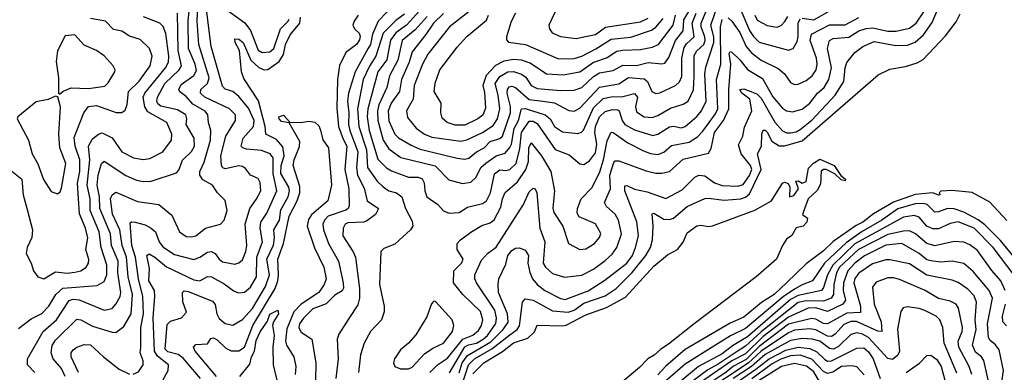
# Model space of a CAD drawing. Extents: x 1308313 to 1441400, y 959662 to 1036319.
# Tile 29 of 256: x 1342831 to 1347882, y 971566 to 973372. Entities that reach past the tile are written whole.
import ezdxf

# ---------------------------------------------------------------- set-up
doc = ezdxf.new("R2010")
doc.units = 0

msp = doc.modelspace()

# ---------------------------------------------------------------- linework, layer by layer
at = {"layer": '0CON10XD'}
for points in [[(1344920.7, 973389.3), (1344859.1, 973320.9), (1344793.4, 973265), (1344771.5, 973165), (1344728.2, 973085), (1344714.2, 973025), (1344673.9, 972936.1), (1344667.3, 972905), (1344668.9, 972855), (1344695.1, 972755.1), (1344725, 972710.3), (1344786.5, 972666.5), (1344963.3, 972623.3), (1345032.3, 972552.3), (1345102.7, 972532.7), (1345145, 972539.6), (1345173.4, 972565), (1345195.9, 972615), (1345222.9, 972637.1), (1345275, 972674.3), (1345322.3, 972687.7), (1345345, 972717.4), (1345353.5, 972735), (1345367.1, 972815), (1345389.4, 972855), (1345405, 972915.9), (1345425, 972916.6), (1345527.5, 972885), (1345552.1, 972865), (1345574.7, 972825), (1345615, 972798.6), (1345695, 972788.8), (1345713.9, 972796.1), (1345723, 972807), (1345775, 972920.8), (1345825, 972968.4), (1345865, 972977.5), (1345925, 972979.4), (1345985, 972994.7), (1345999.6, 972975), (1345989.3, 972925), (1345995, 972900), (1346034.3, 972875), (1346075, 972871.1), (1346105, 972881.7), (1346170.4, 972919.6), (1346235, 972939.4), (1346260.4, 972955), (1346287.4, 973012.6), (1346290.5, 973080.5), (1346291.5, 973188.5), (1346305, 973212.1), (1346340.2, 973245), (1346347.7, 973265), (1346346.2, 973285), (1346327.3, 973335), (1346327.6, 973355), (1346376.4, 973475)], [(1345085.9, 971564.1), (1345100.5, 971615), (1345127.9, 971652.1), (1345247.7, 971722.3), (1345311.7, 971785), (1345336.4, 971823.6), (1345333.4, 971865), (1345287.9, 971975), (1345285.8, 972015), (1345289.1, 972045), (1345325, 972119.2), (1345335, 972164.4), (1345355, 972190.7), (1345375, 972201.8), (1345395, 972204.4), (1345425, 972191.5), (1345441.1, 972165), (1345437.3, 972125), (1345447.4, 972077.4), (1345462.3, 972045), (1345485, 972015.7), (1345524.6, 971984.6), (1345605, 971944.4), (1345629, 971939), (1345747.1, 971982.9), (1345832.7, 972037.3), (1345945, 972125.8), (1345974, 972165), (1345990.8, 972205), (1346004.8, 972265.2), (1345997.1, 972337.1), (1345935, 972495.8), (1345935, 972521.4), (1345945, 972523.3), (1345985, 972503.5), (1346050.7, 972490.7), (1346145, 972455.9), (1346229.8, 972500.2), (1346294.7, 972565), (1346315, 972576.5), (1346345, 972572.1), (1346395, 972536.4), (1346435, 972522.5), (1346515, 972520.2), (1346542, 972528), (1346575, 972573.4), (1346586.6, 972605), (1346579.4, 972625), (1346532.3, 972685), (1346518, 972732), (1346540, 972775), (1346548.8, 972821.2), (1346586.5, 972905), (1346576.6, 972965), (1346535.3, 972995), (1346525.6, 973015), (1346545, 973017.4), (1346612.7, 972992.7), (1346635, 972970.6), (1346705, 972848.1), (1346745, 972803.3), (1346765, 972792.2), (1346785, 972792.4), (1346815, 972797.8), (1346835, 972809.3), (1346895, 972857.4), (1347014.8, 972985), (1347058.4, 973055), (1347065.6, 973125), (1347075, 973153.3), (1347114.6, 973205), (1347156.7, 973235), (1347215, 973260.9), (1347325, 973240.4), (1347385, 973241), (1347425, 973256.5), (1347467, 973295), (1347512, 973358), (1347552.7, 973455)], [(1342908.2, 971565), (1342871.9, 971605), (1342871.5, 971635), (1342951.7, 971775), (1343020.9, 971835), (1343085, 971934.2), (1343105, 971940.5), (1343137, 971937), (1343265, 971884.2), (1343305, 971892.5), (1343325, 971914.4), (1343346.4, 971955), (1343350, 971975), (1343335.1, 972075), (1343336.3, 972135), (1343302.3, 972215), (1343297.4, 972275), (1343241.8, 972405), (1343240.5, 972465), (1343229.3, 972525), (1343234.4, 972575.6), (1343250.6, 972635), (1343265, 972647.7), (1343375, 972573.6), (1343430.5, 972549.5), (1343465, 972542.9), (1343505, 972545.9), (1343635, 972588.2), (1343648.1, 972601.9), (1343667, 972653), (1343713.1, 972696.9), (1343728.1, 972725), (1343726.1, 972766.1), (1343685.7, 972835), (1343689.3, 972865), (1343682.8, 972885), (1343640.3, 972910.3), (1343555, 972930), (1343540.6, 972940.6), (1343534.8, 972955), (1343538.7, 972975), (1343576.6, 973045), (1343649.3, 973115), (1343661.9, 973135), (1343643.8, 973215), (1343640, 973405)], [(1343064.3, 971545), (1343046.6, 971585), (1343003.8, 971635), (1342993.3, 971665), (1342997.2, 971702.8), (1343015, 971730), (1343125, 971837.5), (1343145, 971834.7), (1343205, 971803.1), (1343305, 971770.8), (1343325, 971769.5), (1343365, 971801.5), (1343403.5, 971865), (1343410.8, 971965), (1343387.7, 972055), (1343379.4, 972155), (1343356.2, 972215), (1343345.6, 972295), (1343306.6, 972376.6), (1343297.9, 972455), (1343305, 972475.5), (1343325, 972488.7), (1343435, 972441.7), (1343545.8, 972425), (1343611.6, 972371.6), (1343650.5, 972285), (1343685, 972262.5), (1343715, 972259.7), (1343735, 972264.7), (1343785, 972304.6), (1343862, 972325), (1343880.4, 972345), (1343894.7, 972395), (1343885.8, 972445.8), (1343845.3, 972485.3), (1343820.9, 972525), (1343771.2, 972551.2), (1343755.3, 972575), (1343755.9, 972595), (1343778.4, 972641.6), (1343809.6, 972755), (1343811.1, 972805), (1343799.6, 972845), (1343797.2, 972885), (1343783, 972903), (1343719.2, 972939.2), (1343685, 972978.9), (1343652.2, 973002.2), (1343647.6, 973015), (1343660.3, 973039.7), (1343724, 973086), (1343738.6, 973111.4), (1343730.9, 973145), (1343697.3, 973225), (1343695.6, 973365), (1343702.7, 973435)], [(1343413.6, 971556.4), (1343441.1, 971568.9), (1343464.6, 971605), (1343464.6, 971625), (1343448.6, 971665), (1343452.4, 971692.4), (1343453.5, 971795), (1343465.6, 971865), (1343463.4, 971955), (1343440.2, 972045), (1343424.9, 972155), (1343406.4, 972215), (1343398.2, 972331.8), (1343405, 972337.2), (1343423.8, 972335), (1343475, 972320.9), (1343505, 972304.7), (1343527.2, 972285), (1343546.8, 972235), (1343565, 972208.4), (1343625, 972169), (1343725, 972144.7), (1343755, 972155.3), (1343795, 972181.6), (1343815, 972184.6), (1343834.4, 972175), (1343855.2, 972145.2), (1343872.4, 972132.4), (1343935, 972120.8), (1343955, 972126.4), (1343975, 972141.8), (1343991.9, 972185), (1343995.9, 972215.9), (1343988.1, 972325), (1344011.1, 972405), (1344045, 972450.5), (1344067.6, 972495), (1344065, 972538.8), (1344055, 972558.1), (1344015, 972575.6), (1343990.2, 972610.2), (1343975, 972620.7), (1343955, 972622.9), (1343885, 972607.9), (1343872.8, 972612.8), (1343865.9, 972625), (1343863.6, 972675), (1343889.3, 972775), (1343937.5, 972855), (1343938.6, 972885), (1343907.3, 972915), (1343781.8, 972975), (1343758, 972995), (1343760.4, 973015), (1343794.6, 973045.4), (1343803.3, 973075), (1343749.6, 973245), (1343741.6, 973365), (1343745.1, 973445)], [(1343566.2, 971525), (1343593.1, 971575), (1343594.6, 971605), (1343538, 971648), (1343523.1, 971675), (1343516.4, 971845), (1343525.3, 971954.7), (1343522.9, 971985), (1343493.4, 972035), (1343497.7, 972097.7), (1343484.1, 972165), (1343495, 972172.9), (1343525, 972156.1), (1343585, 972105.6), (1343725, 972040), (1343755, 972034.8), (1343795, 972056.6), (1343815, 972055.8), (1343879.6, 972019.6), (1343930.9, 971980.9), (1343955, 971972.3), (1343985, 971976.1), (1344015, 972002.3), (1344045.6, 972055), (1344047.6, 972155), (1344076.8, 972235), (1344065.5, 972305), (1344068, 972335), (1344099.2, 972380.8), (1344150.7, 972495), (1344131.6, 972585), (1344132.1, 972665), (1344115.8, 972685.8), (1344071.7, 972701.7), (1343995, 972708.8), (1343975.7, 972715), (1343967.9, 972725), (1343978.1, 972765), (1344030.4, 972825), (1344033.4, 972855), (1344005, 972918.8), (1343955, 972979.5), (1343925, 973003.8), (1343885, 973016.8), (1343871.7, 973031.7), (1343813.1, 973235), (1343788.8, 973425)], [(1343862.7, 973445), (1343986.5, 973356.5), (1344016, 973316), (1344055, 973216.9), (1344075, 973203.4), (1344115, 973206.8), (1344135, 973223.8), (1344168.6, 973325), (1344207.2, 973362.8), (1344213.6, 973375)], [(1344716.8, 973413.2), (1344669.8, 973365), (1344641.1, 973298.9), (1344631.1, 973245), (1344616.9, 973223.1), (1344551.8, 973105), (1344517.6, 972995), (1344512.8, 972955), (1344520.4, 972895), (1344518.5, 972835), (1344524.4, 972805), (1344565.6, 972695), (1344558.2, 972615), (1344564.5, 972575), (1344598.9, 972508.9), (1344613.7, 972445), (1344671.9, 972405), (1344655.6, 972374.4), (1344609.7, 972340.3), (1344595, 972334.8), (1344515, 972332.1), (1344500, 972325), (1344490, 972305), (1344488.7, 972265), (1344542.6, 972182.6), (1344554.3, 972155), (1344575.2, 971994.8), (1344574.2, 971945.8), (1344565, 971912), (1344518.8, 971841.2), (1344468.1, 971761.9), (1344460, 971735), (1344464.7, 971635.3), (1344453.8, 971535)], [(1344882.9, 973417.1), (1344815.3, 973344.7), (1344761.5, 973305), (1344733.1, 973266.9), (1344714.1, 973165.9), (1344668.4, 973105), (1344616.8, 972915), (1344613.8, 972875), (1344624.1, 972805), (1344668.6, 972658.6), (1344713.2, 972613.2), (1344737.7, 972597.7), (1344825, 972565.8), (1344875, 972565.2), (1344895, 972557.1), (1344906.7, 972536.7), (1344908.9, 972495), (1344920.4, 972465), (1344976.2, 972426.2), (1345005, 972393.5), (1345035, 972380.8), (1345085, 972384.7), (1345127.6, 972412.4), (1345205, 972431.4), (1345225, 972444), (1345246.3, 972485), (1345266.7, 972583.3), (1345295, 972603.2), (1345325, 972600.2), (1345345, 972605.7), (1345378.6, 972635), (1345397.5, 972712.5), (1345405.1, 972795), (1345445, 972852.7), (1345465, 972852), (1345485, 972839.8), (1345578.1, 972708.1), (1345649.4, 972679.4), (1345703.8, 972633.8), (1345725, 972630), (1345755, 972648.5), (1345785, 972690), (1345792.3, 972735), (1345782.3, 972795), (1345784.1, 972825), (1345805, 972874.2), (1345835, 972902.7), (1345871.5, 972911.5), (1345899.7, 972909.7), (1345906.4, 972905), (1345922.1, 972855), (1345935.3, 972835), (1345985, 972808), (1346078.8, 972778.8), (1346105, 972785.7), (1346165, 972823.4), (1346185, 972826), (1346225, 972818.9), (1346244.5, 972825.5), (1346305, 972875.8), (1346328.9, 972905), (1346351.9, 972955), (1346346.3, 973095), (1346350.3, 973129.7), (1346391.5, 973255), (1346391.3, 973285), (1346377, 973345), (1346415, 973452.6)], [(1345005, 973403.8), (1344953.7, 973355), (1344915, 973297.1), (1344845, 973207.1), (1344829.7, 973155), (1344789.4, 973065), (1344779.7, 973005), (1344737, 972945), (1344721.5, 972905), (1344724.4, 972854.4), (1344755.3, 972785), (1344775, 972766.3), (1344839, 972729), (1344885, 972709.5), (1345075, 972662.9), (1345115, 972658.6), (1345135, 972662.5), (1345174.1, 972695.9), (1345214, 972716), (1345245, 972748), (1345295, 972762.8), (1345307.2, 972775), (1345349.1, 972895), (1345348.2, 972928.2), (1345331.3, 972995), (1345333.1, 973015), (1345342.1, 973027.9), (1345355, 973032.1), (1345375, 973024.2), (1345445, 972962.8), (1345514.6, 972954.6), (1345575, 972946.2), (1345647.7, 972907.7), (1345675, 972903.5), (1345705, 972918.2), (1345805, 973027.3), (1345905, 973044.1), (1345954.6, 973075.4), (1346035, 973069.7), (1346050.9, 973055), (1346074.6, 973004.6), (1346095, 972993.5), (1346115, 972996.9), (1346195, 973035.9), (1346215.9, 973054.1), (1346228.2, 973081.8), (1346228.5, 973175), (1346239.9, 973230.1), (1346251.4, 973248.6), (1346291.4, 973285), (1346280.3, 973355), (1346301.5, 973405)], [(1345136.1, 973413.9), (1345036.6, 973335), (1344925.7, 973195), (1344897, 973145), (1344855.2, 973035), (1344849.7, 972965), (1344815.4, 972905), (1344820.6, 972870.6), (1344865, 972816.2), (1344908.5, 972785), (1344945, 972770.2), (1345095, 972749.4), (1345125, 972756.9), (1345205, 972793.7), (1345259.7, 972830.3), (1345282.2, 972865), (1345294.8, 972915), (1345286.3, 972985), (1345270.4, 973045), (1345295, 973080.4), (1345335, 973104.8), (1345365, 973106.7), (1345405, 973093.5), (1345427, 973077), (1345455, 973034.8), (1345485, 973020.3), (1345605, 973010), (1345675, 973011.2), (1345715, 973024.3), (1345775, 973080.6), (1345805, 973100), (1345875, 973111.3), (1345925, 973138.9), (1345995, 973136.9), (1346055, 973152.2), (1346125, 973145.3), (1346141.1, 973148.9), (1346161.8, 973178.2), (1346194.5, 973265), (1346235.1, 973314.9), (1346238, 973372), (1346263.7, 973415)], [(1345274, 971816), (1345277.9, 971845), (1345269.1, 971885), (1345174.8, 972025), (1345166.2, 972045), (1345166.8, 972065), (1345199.5, 972140.5), (1345231.4, 972175), (1345275, 972206.7), (1345415.2, 972424.8), (1345445, 972490), (1345465, 972508.8), (1345476.3, 972506.3), (1345484.8, 972484.8), (1345500.2, 972305), (1345524.8, 972235), (1345517.3, 972125), (1345528.5, 972105), (1345565, 972072.9), (1345625.9, 972054.1), (1345715, 972063.4), (1345774.6, 972095), (1345835, 972138.4), (1345869.6, 972170.4), (1345895.2, 972204.8), (1345918.2, 972275), (1345903.6, 972345), (1345885.8, 972375.8), (1345840.9, 972415), (1345830.4, 972435), (1345862.5, 972505), (1345859.3, 972575), (1345879, 972641), (1345885, 972648.8), (1345905, 972650), (1346045, 972597.4), (1346095, 972585.9), (1346125, 972585.9), (1346165, 972595.4), (1346235, 972657.7), (1346365, 972688.8), (1346378.2, 972711.8), (1346395, 972794), (1346442.1, 972855), (1346469.7, 972915), (1346469, 973015), (1346479.4, 973145), (1346470.2, 973199.8), (1346475, 973209.2), (1346485, 973206.2), (1346525.9, 973165.9), (1346565, 973116.8), (1346641.3, 973071.3), (1346695, 972976.6), (1346745, 972919.6), (1346765, 972906.2), (1346795, 972899.6), (1346845, 972913.3), (1346884.1, 972945), (1346924.2, 972995), (1346958.4, 973025), (1346981.2, 973065), (1346994.8, 973125), (1346974.7, 973225), (1346985, 973265.5), (1347004.8, 973275.2), (1347085, 973282.8), (1347135, 973315.3), (1347172.8, 973327.2), (1347205, 973330.3), (1347285, 973313.8), (1347327.2, 973312.8), (1347395, 973328.8), (1347430, 973355), (1347468.3, 973411.7)], [(1345374.8, 973405.2), (1345352.7, 973362.7), (1345327.8, 973285), (1345328.6, 973268.6), (1345337.9, 973257.9), (1345425.4, 973244.6), (1345595, 973172.3)], [(1345593.2, 973445), (1345545.6, 973345), (1345549.5, 973325), (1345563.5, 973305), (1345605, 973286.2), (1345685, 973275.3)], [(1346530.4, 973420.4), (1346575, 973316.3), (1346595, 973286.2), (1346625, 973256.7), (1346775, 973216.5), (1346798.5, 973225), (1346818.7, 973261.3), (1346825.2, 973284.8), (1346824.9, 973355.1), (1346835, 973377.1)], [(1346845, 973380.5), (1346905, 973370.9), (1346995, 973421.9)], [(1342783, 972603), (1342841.8, 972555), (1342849.8, 972475), (1342869.4, 972400.6), (1342897.1, 972295), (1342892.8, 972257.2), (1342868.9, 972205), (1342864.5, 972175), (1342890, 972125), (1342902, 972085), (1342924.2, 972055), (1342955, 972044.3), (1343015, 972080.7), (1343075, 972074.3), (1343115, 972078.9), (1343145, 972085.9), (1343172.9, 972105), (1343183.9, 972125), (1343185.9, 972144.1), (1343170.7, 972195), (1343181.3, 972255), (1343168.8, 972305), (1343137.6, 972377.6), (1343127.9, 972535), (1343140.3, 972595), (1343140.6, 972655), (1343115.5, 972725), (1343111, 972769), (1343159.6, 972895), (1343185, 972928.2), (1343225, 972933.4), (1343326.2, 972896.2), (1343355, 972897.5), (1343371.5, 972908.5), (1343382.6, 972937.4), (1343390.2, 973005), (1343445, 973056.9), (1343500, 973135), (1343510, 973185), (1343497.1, 973225), (1343449.9, 973269.9), (1343395, 973288.2), (1343355, 973312.9), (1343311.9, 973321.9), (1343271.4, 973365), (1343195, 973377.8)], [(1342825, 971790.7), (1342890.5, 971839.5), (1342945, 971867.5), (1342980, 971905), (1343017.3, 971965), (1343053.4, 971996.6), (1343228.9, 972011.1), (1343265, 972031.8), (1343277.8, 972065), (1343278.4, 972115), (1343249.3, 972205), (1343239.4, 972285), (1343192.8, 972395), (1343192.6, 972455), (1343176.8, 972525), (1343190.8, 972655), (1343184.8, 972725.2), (1343205, 972762.3), (1343235, 972785.4), (1343255, 972791.9), (1343305, 972766.9), (1343355.4, 972695), (1343415.4, 972664.6), (1343465, 972656.5), (1343499.4, 972660.6), (1343566.4, 972695), (1343610, 972755), (1343611.6, 972785), (1343586.7, 972845), (1343489.4, 972899.4), (1343473.8, 972925), (1343464.1, 972975), (1343472.8, 972995), (1343579, 973125), (1343594.2, 973155), (1343596.5, 973185), (1343581, 973301), (1343567.1, 973337.1), (1343549.5, 973355), (1343466.6, 973386.6)], [(1343759.2, 971535), (1343669.3, 971639.3), (1343645, 971656.7), (1343590.8, 971670.8), (1343578, 971685), (1343588.4, 971811.6), (1343605, 971828.1), (1343661.2, 971845), (1343686.5, 971873.5), (1343667.7, 971927.7), (1343666.2, 971975), (1343675, 971983.2), (1343695, 971980), (1343820, 971930), (1343833.5, 971913.5), (1343843.4, 971865), (1343855, 971841.6), (1343885, 971816.1), (1343925, 971807.3), (1343975, 971836.7), (1344025, 971892.9), (1344092.8, 972005), (1344112.1, 972065), (1344099, 972145), (1344132.8, 972217.2), (1344137.6, 972255), (1344134.2, 972295), (1344164.2, 972345), (1344171.4, 972398.6), (1344208.6, 972465), (1344215.6, 972495), (1344211.7, 972515), (1344171.4, 972585), (1344172.2, 972625), (1344187.4, 972675), (1344181, 972721), (1344148.3, 972758.3), (1344094.1, 972785), (1344089.9, 972825), (1344056, 972956), (1343981.7, 973071.7), (1343968.4, 973105), (1343958.6, 973215), (1343935.8, 973255), (1343935.7, 973274.3), (1343955, 973272.3), (1343978.3, 973255), (1344017.1, 973165), (1344057.5, 973127.5), (1344085, 973115.2), (1344105, 973117.6), (1344162, 973158), (1344185.3, 973194.7), (1344195.1, 973245), (1344218.4, 973295), (1344268.6, 973355), (1344271, 973385)], [(1344567.1, 973395), (1344546.2, 973365), (1344540.9, 973345), (1344549.1, 973325), (1344572.4, 973302.4), (1344578.4, 973288.4), (1344575, 973268.8), (1344559, 973245), (1344503.8, 973205), (1344471.8, 973138.2), (1344462.1, 973065), (1344458.4, 972918.4), (1344466.1, 972825), (1344489.8, 972759.8), (1344509.4, 972725), (1344498.6, 972605), (1344519.6, 972505), (1344521.4, 972418.6), (1344516.2, 972405), (1344503.5, 972396.5), (1344414.3, 972365.7), (1344394.4, 972345), (1344385.7, 972325), (1344389.4, 972295), (1344415.2, 972225), (1344467, 972135), (1344491.2, 972025), (1344492.2, 971997.8), (1344485, 971984.2), (1344448.3, 971961.7), (1344403.3, 971916.7), (1344335, 971891.6), (1344286.6, 971843.4), (1344266.3, 971815), (1344263.9, 971793.9), (1344275, 971771.6), (1344329.1, 971735), (1344350, 971615), (1344349.3, 971525)], [(1344805, 973401.2), (1344761.1, 973368.9), (1344696, 973304), (1344658.6, 973185), (1344625, 973133.3), (1344593.7, 973065), (1344564.7, 972915.3), (1344570.4, 972825), (1344610.2, 972705), (1344614.9, 972614.9), (1344665.7, 972545.7), (1344695, 972516.8), (1344725, 972496.4), (1344765, 972484.8), (1344790.8, 972465), (1344810.3, 972405), (1344845, 972340), (1344848.1, 972315), (1344836, 972295), (1344755, 972221.9), (1344699.6, 972200.4), (1344683.8, 972185), (1344677.4, 972015), (1344701.6, 971905), (1344701.5, 971875), (1344687.5, 971835), (1344630, 971775), (1344598.7, 971715), (1344579.2, 971655), (1344568.9, 971565)], [(1344935, 971564.7), (1344975.3, 971605), (1345025, 971638.1), (1345081.5, 971708.5), (1345105, 971736.1), (1345155, 971756.9), (1345185, 971779.8), (1345200.8, 971805), (1345207, 971835), (1345195, 971877.5), (1345105, 971965.4), (1345057.3, 972025), (1345059.1, 972085), (1345097.7, 972125), (1345106.1, 972145), (1345075.5, 972195), (1345075.6, 972225), (1345092.2, 972245), (1345145, 972283.9), (1345201.2, 972318.8), (1345245, 972332.2), (1345265, 972347.5), (1345298.7, 972411.3), (1345307.8, 972455), (1345322.2, 972487.8), (1345385, 972542.5), (1345427, 972605), (1345442.1, 972645), (1345443.5, 972716.5), (1345455, 972741.1), (1345508.5, 972675), (1345555.3, 972595), (1345574.7, 972495), (1345571.6, 972461.6), (1345566.8, 972406.8), (1345570.8, 972385), (1345617.5, 972315), (1345645.9, 972225.9), (1345705, 972194.6), (1345735, 972199.2), (1345779.5, 972225), (1345805, 972255.7), (1345812.4, 972277.6), (1345785, 972326.2), (1345701.6, 972361.6), (1345691.4, 972381.4), (1345691.8, 972405), (1345712.2, 972455), (1345768.1, 972511.9), (1345807, 972593), (1345826, 972654), (1345845, 972751.4), (1345864.7, 972795.3), (1345875, 972794.6), (1345951, 972741), (1346030.6, 972700.6), (1346066.7, 972686.7), (1346105, 972681.9), (1346135, 972693.2), (1346175, 972728), (1346265, 972745.7), (1346308.6, 972771.4), (1346335, 972800.6), (1346400.7, 972889.3), (1346411.7, 972915), (1346404.9, 973065.1), (1346427.9, 973145), (1346426.1, 973335), (1346435, 973372.5)], [(1346194.2, 973395.8), (1346182.1, 973345), (1346105, 973244.1), (1346075, 973230.4), (1346015, 973217), (1345925, 973215.2), (1345895, 973209), (1345845, 973176.9), (1345775, 973153.2), (1345705, 973103), (1345618.5, 973088.5), (1345533.8, 973093.8), (1345449.3, 973149.3), (1345405.1, 973165.1), (1345365, 973168), (1345315, 973160.6), (1345271.6, 973138.4), (1345223.6, 973086.4), (1345207.6, 973035), (1345215, 972999.4), (1345220.9, 972919.1), (1345206.2, 972883.8), (1345181.5, 972865), (1345115, 972832), (1345065, 972831.9), (1345024.3, 972845), (1344998.3, 972868.3), (1344991.8, 972895), (1344993.5, 972945), (1344957.7, 973005), (1344962.2, 973047.8), (1344986.9, 973115), (1345075, 973230.9), (1345125, 973285.4), (1345225, 973370), (1345235.9, 973395)], [(1345097.4, 971492.6), (1345132.9, 971605), (1345164.2, 971635), (1345253.2, 971686.8), (1345345, 971757.9), (1345382.6, 971785), (1345395.3, 971804.7), (1345410, 971925), (1345425, 971942.9), (1345465, 971935.3), (1345565, 971881.6), (1345645, 971873.9), (1345675, 971884.6), (1345725, 971921), (1345835, 971958.3), (1345891.2, 971995), (1345972.3, 972077.7), (1346043.2, 972165), (1346067.7, 972205), (1346077.5, 972245), (1346080.2, 972315), (1346075, 972378.1), (1346085, 972380.9), (1346135, 972350.9), (1346165, 972349.3), (1346185, 972356), (1346254.6, 972415.4), (1346345, 972455.8), (1346365, 972458.1), (1346445, 972447.1), (1346530, 972455), (1346555, 972463), (1346575, 972479.8), (1346634.5, 972605), (1346616, 972685), (1346636, 972725), (1346637.9, 972785), (1346645, 972805.6), (1346655, 972806.4), (1346665, 972796.7), (1346689.5, 972749.5), (1346726.9, 972726.9), (1346755, 972726.2), (1346845, 972752.2), (1347235, 973089.2), (1347295, 973118.1), (1347375, 973132.1), (1347435, 973151.5), (1347465, 973168.2), (1347580.1, 973289.9), (1347635, 973360.8), (1347655, 973402)], [(1345595, 973172.3), (1345675, 973173.4), (1345714.8, 973185.2), (1345787.4, 973222.6), (1345865, 973272.4), (1345966.9, 973283.1), (1346072.1, 973317.9), (1346095, 973333.4), (1346131.8, 973378.2)], [(1345685, 973275.3), (1345725, 973283.9), (1345785, 973295.8), (1345836.8, 973333.2), (1346015, 973360.9), (1346055, 973380)], [(1346465, 973381.1), (1346483.8, 973365), (1346525, 973307.3), (1346558.6, 973235), (1346585, 973201.7), (1346635, 973165.2), (1346722.3, 973122.3), (1346755, 973094.5), (1346785, 973051.2), (1346805, 973040.8), (1346825, 973042), (1346865, 973060.6), (1346896.8, 973085), (1346916.8, 973115), (1346921.6, 973145), (1346917.9, 973175), (1346886.5, 973265), (1346892.2, 973297.8), (1346985, 973346.5), (1347065, 973345.2), (1347135, 973382.6)], [(1346601.5, 973395), (1346615, 973369.7), (1346665, 973342.1), (1346715, 973334.7), (1346737, 973343), (1346756.7, 973363.3), (1346771.4, 973388.6)], [(1343035, 972990), (1343054.1, 973005.9), (1343096.1, 973023.9), (1343185, 973019.4), (1343267.5, 973032.5), (1343285, 973048.6), (1343320, 973105), (1343321.4, 973115), (1343310.8, 973135), (1343265, 973186.7), (1343225.8, 973215), (1343161.2, 973241.2), (1343115, 973294.2), (1343065, 973290), (1343025, 973212.5), (1343018.3, 973158.3), (1343030.5, 973075), (1343030, 972995), (1343035, 972990)], [(1343025, 972480), (1343038.8, 972491.2), (1343045, 972510), (1343067.6, 972635), (1343036.5, 972715), (1343031.4, 972785), (1343041.1, 972925), (1343027.5, 972977.5), (1343015, 972980), (1342976.7, 972963.3), (1342915, 972952.2), (1342821.2, 972875), (1342817.5, 972865), (1342876.4, 972755), (1342894.5, 972685), (1342923.8, 972633.8), (1342954, 972554), (1342992.4, 972492.4), (1343025, 972480)], [(1343840.5, 971545), (1343731.8, 971675), (1343722.2, 971695), (1343735, 971709.1), (1343795, 971711.1), (1343811.2, 971738.8), (1343825, 971742.7), (1343845, 971732.3), (1343889.4, 971689.4), (1343915.3, 971675.3), (1343955, 971675.8), (1343985, 971694.6), (1344026.5, 971805), (1344141.6, 971995), (1344155.9, 972034.1), (1344159.7, 972065), (1344155.9, 972145), (1344184.7, 972225), (1344214.4, 972365.6), (1344254.9, 972445), (1344268.1, 972485), (1344267.8, 972517.8), (1344234.8, 972625), (1344239.6, 972655), (1344267.4, 972722.6), (1344267.8, 972747.8), (1344213.3, 972843.3), (1344175, 972850), (1344162, 972865), (1344161.2, 972875), (1344185, 972883.8), (1344217, 972847), (1344273.9, 972846.1), (1344315, 972852.5), (1344345, 972847.8), (1344365, 972828.9), (1344375, 972806)], [(1344375, 972806), (1344386.5, 972756.5), (1344415.5, 972715), (1344430.3, 972525), (1344411.9, 972445), (1344327.7, 972372.3), (1344312, 972348), (1344305.6, 972315), (1344343.2, 972203.2), (1344392.2, 972105), (1344403.6, 972045), (1344393.6, 972015), (1344365.6, 971975), (1344275, 971914.5), (1344237.2, 971875), (1344201.8, 971788.2), (1344194.8, 971725), (1344200.2, 971705), (1344236.8, 971645), (1344247.7, 971595), (1344243.8, 971555)], [(1345155, 971559), (1345212.6, 971615), (1345307.5, 971672.5), (1345365, 971716.4), (1345438.4, 971741.6), (1345472.5, 971772.5), (1345485, 971806.7), (1345614, 971804), (1345635, 971808.3), (1345735, 971859.6), (1345841.4, 971898.6), (1345938.3, 971951.7), (1346085, 972109.1), (1346155, 972167.5), (1346205.5, 972194.5), (1346235, 972233.3), (1346255, 972280), (1346305, 972315.7), (1346325, 972320), (1346365, 972312.5), (1346385, 972315.7), (1346602.6, 972397.4), (1346687.5, 972445), (1346743.3, 972535), (1346755, 972540), (1346773, 972533), (1346782.5, 972515), (1346780, 972465), (1346802.5, 972472.5), (1346825.5, 972505), (1346812.5, 972545), (1346825, 972546.2), (1346845, 972534.3), (1346865, 972542.9), (1346878.2, 972611.8), (1346902.6, 972637.4), (1346935, 972657.1), (1347008.8, 972625), (1347043.8, 972573.8), (1347068, 972555), (1347065, 972547.5), (1347045, 972551.4), (1347012.5, 972582.5), (1346967.5, 972605), (1346955, 972605.6), (1346943, 972597), (1346939.5, 972530.5), (1346922.2, 972497.8), (1346876.2, 972455), (1346850, 972385), (1346847.5, 972375), (1346872.5, 972355), (1346868.8, 972335), (1346850, 972315), (1346814.4, 972305.6), (1346792.5, 972267.5), (1346765, 972248), (1346744.4, 972215.6), (1346714, 972145), (1346609.2, 972055), (1346290.6, 971815), (1346159.8, 971710.2), (1346119.4, 971685), (1346086.3, 971653.7), (1346053.4, 971635), (1346010, 971590), (1345884.6, 971485)], [(1347895, 972344.4), (1347807.3, 972437.3), (1347717.3, 972487.3), (1347615, 972498), (1347556.2, 972493.8), (1347547.5, 972485), (1347552.5, 972475), (1347545, 972473.1), (1347515, 972486), (1347425, 972476.9), (1347312.8, 972437.2), (1347211.6, 972378.4), (1347155.7, 972335), (1347121.2, 972318.8), (1347004.5, 972235.5), (1346955, 972188.9), (1346865, 972121.2), (1346765, 972024.3), (1346700.6, 971965), (1346637.1, 971922.9), (1346545, 971849.3), (1346475, 971818.4), (1346245, 971682.2), (1346145, 971597.1), (1346105, 971552.9)], [(1347747.8, 972347.8), (1347675, 972386.8), (1347625, 972403.4), (1347590.8, 972405), (1347545, 972387.4), (1347525, 972387.1), (1347486.3, 972425), (1347465, 972431.5), (1347425, 972429.6), (1347335, 972403.3), (1347253.1, 972345), (1347152.2, 972287.8), (1347070.7, 972229.3), (1346959.2, 972125), (1346897.5, 972035), (1346845, 972014.8), (1346805, 971991.5), (1346747.9, 971952.1), (1346555, 971790.4), (1346477.9, 971752.1), (1346379.1, 971690.9), (1346245, 971608.4), (1345975, 971374.5)], [(1347933.3, 972063.3), (1347824.3, 972205), (1347727, 972305), (1347645, 972336.1), (1347605, 972328.4), (1347545, 972301.6), (1347515, 972301), (1347485.3, 972315), (1347445, 972360.6), (1347419, 972369), (1347365, 972360.7), (1347115, 972224.9), (1347002, 972115), (1346974.6, 972065), (1346955, 972000.8), (1346944.6, 971985.4), (1346825, 971960.3), (1346785, 971938.7), (1346565, 971748.3), (1346488.4, 971701.6), (1346435, 971660.7), (1346312.7, 971595), (1346111.7, 971428.3)], [(1347957, 972127), (1347862, 972242), (1347781.8, 972321.8), (1347747.8, 972347.8)], [(1347885.5, 971985), (1347864.6, 972034.6), (1347818.2, 972088.2), (1347745, 972189.5), (1347705, 972219.8), (1347675, 972232.4), (1347625, 972236.2), (1347525, 972214), (1347485, 972226.1), (1347425.9, 972275.9), (1347395, 972290.2), (1347365, 972289.4), (1347285, 972271.2), (1347133.5, 972195), (1347036.9, 972105), (1347021.9, 972075), (1347007.3, 972015), (1347005.3, 971964.7), (1346994, 971946), (1346955, 971930.8), (1346865, 971931.8), (1346825, 971923.7), (1346635, 971773.5), (1346555, 971699.1), (1346512.3, 971672.3), (1346415, 971607), (1346360.5, 971579.5), (1346223.7, 971476.3)], [(1347851.9, 971398.1), (1347877, 971575), (1347855, 971680.9), (1347837.4, 971707.4), (1347809, 971729), (1347800.8, 971745), (1347795.8, 971815), (1347820.6, 971945), (1347804.8, 971985), (1347722.9, 972082.9), (1347675, 972124.2), (1347615.2, 972135.2), (1347555, 972130.8), (1347505, 972136.5), (1347485, 972143), (1347445, 972174), (1347356.2, 972226.2), (1347275, 972217.9), (1347165, 972163.4), (1347115, 972124.9), (1347079.5, 972085), (1347057.5, 972025), (1347055.4, 971985), (1347067.5, 971935), (1347053.7, 971915), (1346975, 971878.3), (1346915.9, 971895.9), (1346875, 971894.4), (1346775, 971848.7), (1346645, 971749.6), (1346555, 971660.9), (1346485, 971624.6), (1346295.5, 971494.5)], [(1347804.1, 971505), (1347776.5, 971626.5), (1347765.3, 971645), (1347735, 971669.1), (1347719, 971705), (1347737.2, 971785), (1347732.2, 971835), (1347739.8, 971925), (1347728, 971958), (1347695, 971991.2), (1347645, 972026.5), (1347615, 972037.9), (1347485, 972063.1), (1347395, 972121.2), (1347295, 972142.2), (1347275, 972141.3), (1347205, 972122), (1347135, 972073.9), (1347115, 972047.3), (1347109.6, 972025), (1347144.8, 971905.2), (1347145, 971872.3), (1347075, 971868.3), (1346975, 971814.1), (1346955, 971816.4), (1346915, 971837.4), (1346892.2, 971842.2), (1346775, 971812.6), (1346625, 971697.8), (1346557.6, 971632.4), (1346492.1, 971597.9), (1346455, 971566.9), (1346233.2, 971416.8)], [(1347714.8, 971555), (1347701.2, 971595), (1347649.5, 971695), (1347646, 971725), (1347666.1, 971775), (1347667, 971795), (1347646.5, 971895), (1347635.5, 971915), (1347605, 971930.5), (1347544.5, 971944.5), (1347475.2, 971985.2), (1347345, 972041.6), (1347315, 972050), (1347285, 972050), (1347225, 972027.8), (1347205, 972002.5), (1347214.4, 971915), (1347249.8, 971825), (1347254.5, 971775.5), (1347233.6, 971776.4), (1347123.7, 971826.3), (1347095, 971825.6), (1347058.8, 971811.2), (1347015, 971762.2), (1346995, 971749.2), (1346975, 971752), (1346915, 971783.1), (1346885, 971788), (1346805, 971782), (1346775, 971768.5), (1346635.5, 971675), (1346567.6, 971612.4), (1346235, 971392.8)], [(1344785, 971583.3), (1344825, 971584.4), (1344845, 971592.9), (1344908.5, 971661.5), (1344950, 971690), (1345005, 971716.1), (1345050.9, 971775), (1345057.5, 971805), (1345049.5, 971835), (1344965, 971928.8), (1344955, 971930), (1344943.1, 971916.9), (1344920.6, 971849.4), (1344862.7, 971757.3), (1344825.5, 971714.5), (1344785, 971681.2), (1344754.3, 971635), (1344749.2, 971615), (1344756.2, 971595), (1344785, 971583.3)], [(1347638.6, 971561.4), (1347574, 971715), (1347566.2, 971795), (1347551.8, 971835), (1347532.9, 971852.9), (1347475, 971883.2), (1347445, 971893.6), (1347385, 971902.1), (1347363.1, 971896.9), (1347351.8, 971878.2), (1347333.5, 971786.5), (1347343.8, 971675), (1347336.3, 971653.7), (1347309.1, 971630.9), (1347285, 971636.2), (1347185, 971744.3), (1347155, 971762.1), (1347125, 971767.9), (1347095, 971759.1), (1347031.5, 971698.5), (1347005, 971685.4), (1346985, 971688.4), (1346935, 971725.1), (1346896.4, 971736.4), (1346845, 971738.7), (1346785, 971729.1), (1346655, 971656.6), (1346585.3, 971595), (1346491.4, 971535)], [(1347894, 971804), (1347873.9, 971823.9), (1347873, 971853), (1347887.2, 971915)], [(1343961.2, 971545), (1344011.8, 971608.2), (1344020.6, 971645), (1344036.4, 971673.6), (1344045, 971728.2), (1344065, 971773.5), (1344102.3, 971827.7), (1344115, 971864.4), (1344155, 971883.8), (1344159.1, 971865), (1344132.7, 971825), (1344127.8, 971805), (1344137.4, 971755), (1344129.2, 971695), (1344132.3, 971605), (1344150, 971525)], [(1345036, 971564), (1345115, 971696), (1345133.1, 971706.9), (1345175, 971714.9), (1345208.7, 971735), (1345231.4, 971755), (1345274, 971816)], [(1343133.8, 971565), (1343095.3, 971645), (1343094.7, 971665), (1343105, 971681.5), (1343125, 971695.4), (1343161.7, 971708.3), (1343195, 971706.8), (1343260.4, 971645), (1343341.7, 971581.7), (1343395, 971557.3)], [(1346425, 971456.1), (1346608.2, 971581.8), (1346675, 971635.4), (1346761.1, 971678.9), (1346825, 971695.3), (1346885, 971688.5), (1346920.9, 971670.9), (1346961.7, 971631.7), (1346975, 971623.9), (1346995, 971625.4), (1347125, 971690.4), (1347162.2, 971692.2), (1347185, 971671.2), (1347209.5, 971635), (1347244.6, 971534.6)], [(1347162.5, 971552.5), (1347125, 971594.6), (1347099.4, 971599.4), (1347047.1, 971595), (1347002.6, 971567.4), (1346975, 971559.5), (1346955, 971570.4), (1346895, 971633), (1346835, 971653.2), (1346785, 971650.6), (1346735, 971633.5), (1346691, 971609), (1346587.1, 971532.9)], [(1347379.1, 971565), (1347447.3, 971612.7), (1347485, 971652.9), (1347505, 971653.1), (1347535, 971631.2), (1347557.3, 971595), (1347577, 971525)], [(1346935.9, 971515), (1346905, 971568.9), (1346866.9, 971596.9), (1346805, 971611.3), (1346739.5, 971595), (1346625, 971523.7)]]:
    msp.add_lwpolyline(points, dxfattribs=at)

doc.saveas('drawing.dxf')
